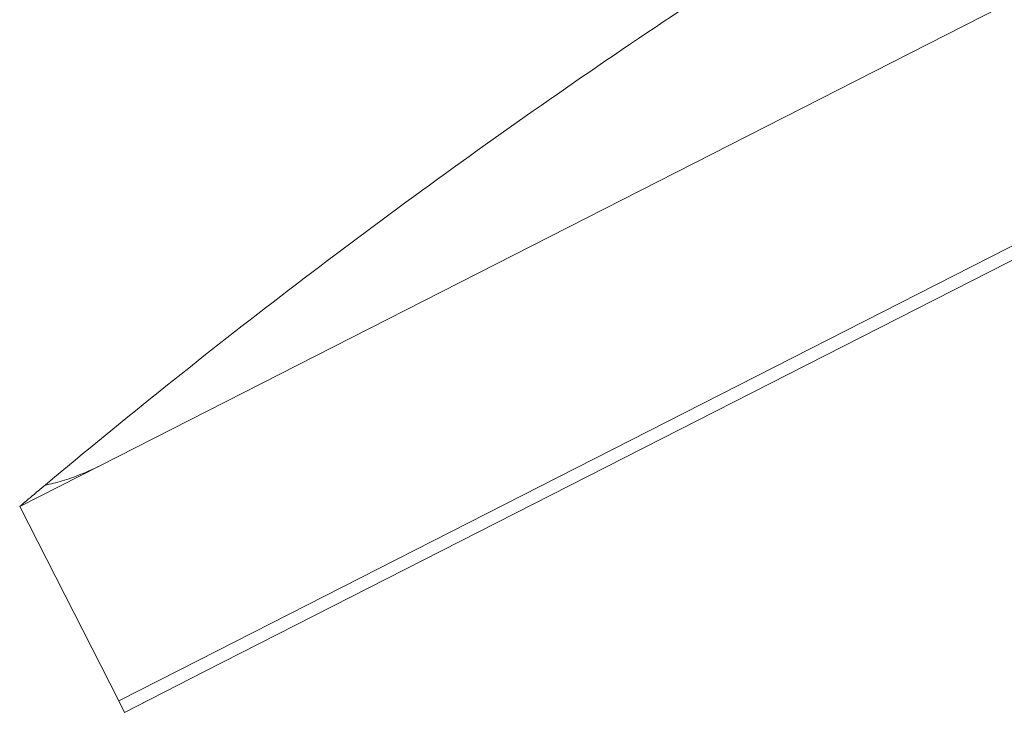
# Model space of a CAD drawing. Header units: millimetres. Extents: x 256092 to 341172, y 103077 to 145077.
# Tile 76 of 139: x 301516 to 301669, y 137783 to 137891. Entities that reach past the tile are written whole.
import ezdxf

# ---------------------------------------------------------------- set-up
doc = ezdxf.new("R2010")
doc.units = ezdxf.units.MM
doc.layers.add('I-FURN', color=62, linetype='Continuous', lineweight=9)
doc.layers.add('Q-SPCQ', color=250, linetype='Continuous', lineweight=9)

# ---------------------------------------------------------------- blocks, each defined once
blk = doc.blocks.new('Speciality-Electrical-Apple-iMac - Speciality-Electrical-Apple-iMac-V56-3_ k sisustuse plaan')
at = {"layer": 'Q-SPCQ'}
for p, q in [((242.49, 0), (-242.49, 0)), ((-242.49, 0), (242.49, 0)), ((256.5, 0), (242.49, 0)), ((242.49, 0), (256.5, 0)), ((256.5, -34), (256.5, 0)), ((-242.49, -34), (242.49, -34)), ((-242.49, -34), (242.49, -34)), ((242.49, -34), (256.5, -34)), ((242.49, -34), (256.5, -34)), ((256.5, -36), (256.5, -34)), ((256.5, -34), (256.5, -36)), ((256.5, -34), (256.5, -36)), ((242.49, -36), (-242.49, -36)), ((256.5, -36), (242.49, -36)), ((256.5, -36), (252.4, -36))]:
    blk.add_line(p, q, dxfattribs=at)
blk.add_open_spline([(-251.45, 1.17), (-243.56, 2.98), (-227.73, 6.44), (-203.87, 11.11), (-179.88, 15.26), (-155.73, 18.91), (-131.37, 22.05), (-110.81, 24.24), (-96.23, 25.55), (-87.83, 26.23), (-81.46, 26.71), (-75.06, 27.16), (-68.62, 27.57), (-62.12, 27.95), (-55.53, 28.3), (-48.86, 28.61), (-42.12, 28.88), (-35.3, 29.12), (-28.41, 29.31), (-21.4, 29.47), (-14.28, 29.58), (-7.12, 29.65), (0, 29.67), (7.12, 29.65), (14.29, 29.58), (21.41, 29.47), (28.43, 29.31), (35.32, 29.12), (42.13, 28.88), (48.87, 28.61), (55.53, 28.3), (62.12, 27.95), (68.62, 27.57), (75.06, 27.16), (81.46, 26.71), (87.83, 26.23), (96.23, 25.55), (110.82, 24.24), (131.37, 22.05), (155.73, 18.91), (179.88, 15.26), (203.87, 11.11), (227.73, 6.44), (243.56, 2.98), (251.45, 1.17)], degree=3, knots=[0, 0, 0, 0, 0.05, 0.1, 0.15, 0.2, 0.25, 0.3, 0.325, 0.3375, 0.35, 0.3625, 0.375, 0.3875, 0.4, 0.4125, 0.425, 0.4375, 0.45, 0.4625, 0.475, 0.4875, 0.5, 0.5125, 0.525, 0.5375, 0.55, 0.5625, 0.575, 0.5875, 0.6, 0.6125, 0.625, 0.6375, 0.65, 0.6625, 0.675, 0.7, 0.75, 0.8, 0.85, 0.9, 0.95, 1, 1, 1, 1], dxfattribs=at)
for points in [[(242.49, 0), (243.58, 0), (245.76, 0.09), (248.84, 0.51), (250.64, 0.92), (251.45, 1.17)], [(251.45, 1.17), (250.64, 0.92), (248.84, 0.51), (245.76, 0.09), (243.58, 0), (242.49, 0)], [(255.16, 0.31), (254.29, 0.51), (253.01, 0.81), (251.45, 1.17)], [(251.45, 1.17), (253.01, 0.81), (255.57, 0.22), (256.5, 0), (256.5, 0)]]:
    blk.add_open_spline(points, degree=3, dxfattribs=at)

msp = doc.modelspace()

# ---------------------------------------------------------------- block references
at = {"layer": 'I-FURN', "xscale": -1, "rotation": 26.97949682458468}
msp.add_blockref('Speciality-Electrical-Apple-iMac - Speciality-Electrical-Apple-iMac-V56-3_ k sisustuse plaan', (301744.59, 137931.56), dxfattribs=at)

doc.saveas('drawing.dxf')
